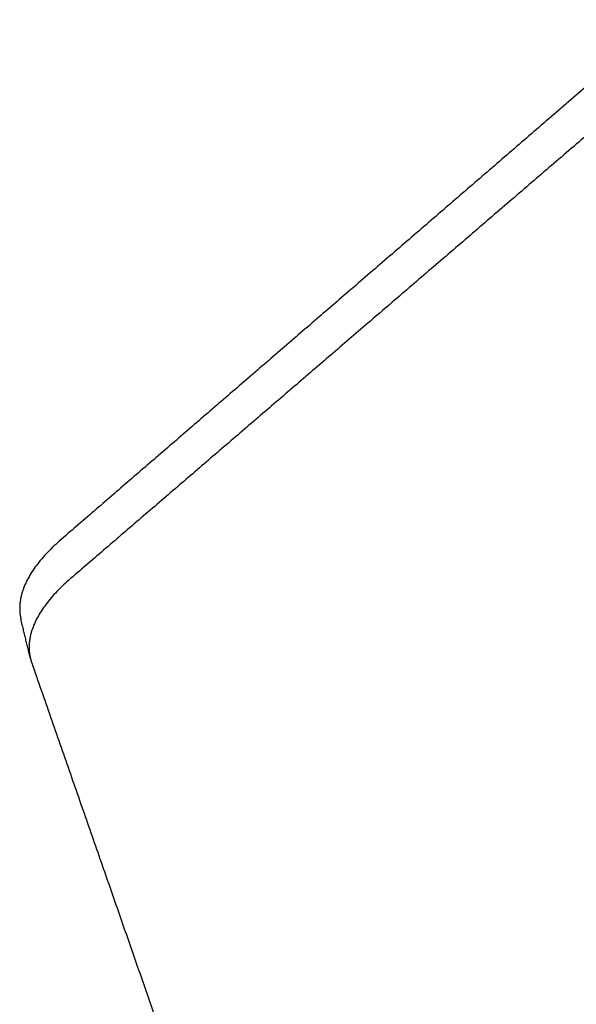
# Model space of a CAD drawing. Header units: millimetres. Extents: x 6394 to 7394, y -4769 to -3769.
# Tile 13 of 43: x 6528 to 6553, y -4280 to -4236. Entities that reach past the tile are written whole.
import ezdxf

# ---------------------------------------------------------------- set-up
doc = ezdxf.new("R2010")
doc.units = ezdxf.units.MM
doc.layers.add('ROXX_NEOmini_Barndoor', color=7, linetype='Continuous', true_color=0x000000)

msp = doc.modelspace()

# ---------------------------------------------------------------- linework, layer by layer
at = {"layer": 'ROXX_NEOmini_Barndoor', "color": 18, "true_color": 0x000000}
for points, weights in [([(6556.823, -4236.107), (6543.029, -4248.003), (6529.851, -4259.368)], [564.75696785, 577.957138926, 591.157310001]), ([(6556.823, -4236.107), (6543.029, -4248.003), (6529.851, -4259.368)], [564.75696785, 577.957138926, 591.157310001]), ([(6529.851, -4259.368), (6527.652, -4261.265), (6528.06, -4262.951)], [591.157310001, 563.177553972, 596.619917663]), ([(6529.851, -4259.368), (6527.652, -4261.265), (6528.06, -4262.951)], [591.157310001, 563.177553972, 596.619917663]), ([(6528.479, -4264.684), (6528.269, -4263.817), (6528.06, -4262.951)], [586.896815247, 587.058296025, 587.219776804]), ([(6528.479, -4264.684), (6528.269, -4263.817), (6528.06, -4262.951)], [586.896815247, 587.058296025, 587.219776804]), ([(6528.479, -4264.684), (6528.503, -4264.783), (6528.537, -4264.88)], [596.291786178, 596.365902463, 596.672937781]), ([(6528.479, -4264.684), (6528.503, -4264.783), (6528.537, -4264.88)], [596.291786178, 596.365902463, 596.672937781]), ([(6528.537, -4264.88), (6531.746, -4274.094), (6534.766, -4282.762)], [596.672937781, 615.436239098, 634.199540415]), ([(6528.537, -4264.88), (6531.746, -4274.094), (6534.766, -4282.762)], [596.672937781, 615.436239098, 634.199540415])]:
    msp.add_rational_spline(points, weights, degree=2, dxfattribs=at)
at = {"layer": 'ROXX_NEOmini_Barndoor', "color": 18, "lineweight": -3, "true_color": 0x000000}
for points, weights in [([(6557.282, -4237.923), (6543.47, -4249.784), (6530.275, -4261.116)], [564.428836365, 577.629007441, 590.829178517]), ([(6530.275, -4261.116), (6528.073, -4263.007), (6528.479, -4264.684)], [590.829178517, 562.866144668, 596.291786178])]:
    msp.add_rational_spline(points, weights, degree=2, dxfattribs=at)

doc.saveas('drawing.dxf')
